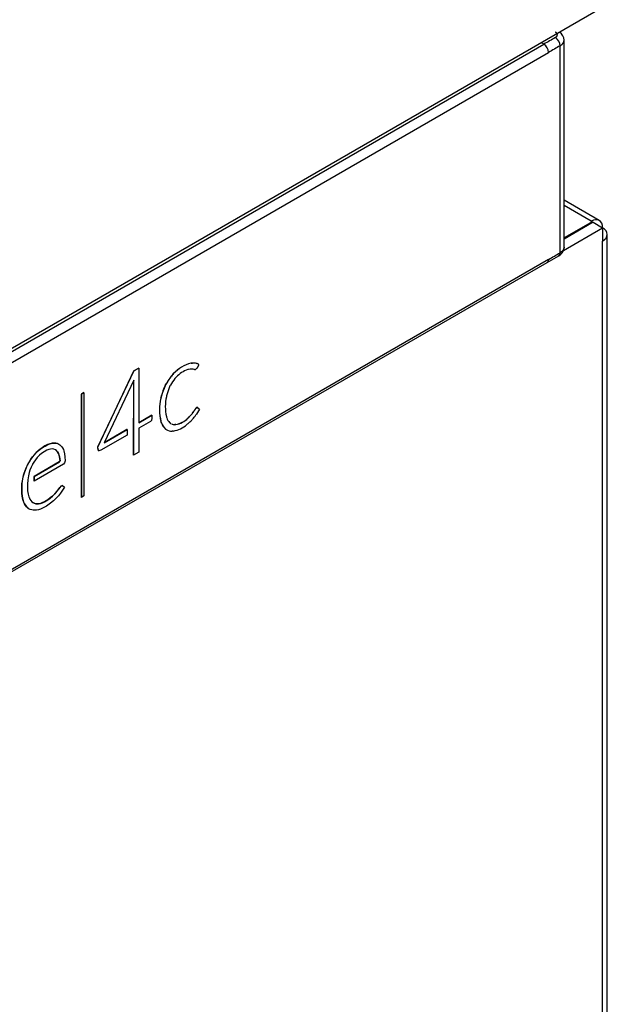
# Model space of a CAD drawing. Header units: millimetres. Extents: x 0 to 287, y 0 to 200.
# Tile 44 of 47: x 259.87 to 264.22, y 128.89 to 136.18. Entities that reach past the tile are written whole.
import ezdxf

# ---------------------------------------------------------------- set-up
doc = ezdxf.new("R2010")
doc.units = ezdxf.units.MM
doc.layers.add('130.652_BW4C_CTM', color=7, linetype='Continuous')
doc.layers.add('Standard', color=7, linetype='Continuous')

# ---------------------------------------------------------------- blocks, each defined once
blk = doc.blocks.new('SE3')
at = {"layer": '130.652_BW4C_CTM', "color": 7, "linetype": 'Continuous'}
for p, q in [((264.1855, 136.2746), (255.8205, 131.445)), ((263.9002, 134.4974), (263.9002, 136.031)), ((255.8526, 131.4419), (263.751, 136.002)), ((263.751, 136.002), (263.7324, 136.0129)), ((263.8709, 134.4569), (263.8709, 135.9898)), ((255.8884, 131.3813), (263.786, 135.941)), ((264.1607, 134.6965), (263.9002, 134.8469)), ((264.1007, 134.6906), (263.9002, 134.8063)), ((263.8951, 134.4739), (264.1855, 134.6416)), ((264.1078, 134.6865), (263.9002, 134.5666)), ((264.1148, 134.6824), (263.9002, 134.5585)), ((264.1007, 134.6906), (264.1078, 134.6865)), ((264.1078, 134.6783), (264.1078, 134.6865)), ((264.1148, 134.6824), (264.1855, 134.6416)), ((264.1855, 134.6416), (264.1855, 134.5436)), ((264.2207, 113.5596), (264.2207, 134.5926)), ((264.1855, 113.5106), (264.1855, 134.5436)), ((263.7758, 134.3849), (263.8606, 134.4341)), ((255.8774, 129.8247), (263.7758, 134.3849)), ((263.786, 134.4077), (255.8884, 129.848)), ((261.1413, 133.6393), (261.1365, 133.6388)), ((261.1372, 133.6384), (261.1365, 133.6388)), ((261.1372, 133.6384), (261.142, 133.6389)), ((261.1461, 133.6398), (261.1413, 133.6393)), ((261.142, 133.6389), (261.1413, 133.6393)), ((261.142, 133.6389), (261.1468, 133.6394)), ((261.1468, 133.6394), (261.1461, 133.6398)), ((261.1929, 133.6306), (261.1937, 133.6302)), ((261.1937, 133.6302), (261.1929, 133.6306)), ((261.1937, 133.6302), (261.193, 133.6306)), ((261.1944, 133.6298), (261.1937, 133.6302)), ((260.7129, 133.5817), (260.4449, 133.0179)), ((260.4456, 133.0175), (260.7136, 133.5813)), ((260.7495, 133.6028), (260.7129, 133.5817)), ((260.7136, 133.5813), (260.7129, 133.5817)), ((260.7136, 133.5813), (260.7502, 133.6024)), ((260.7502, 133.6024), (260.7495, 133.6028)), ((260.7502, 133.6024), (260.7502, 133.1969)), ((261.0022, 133.5561), (260.9969, 133.5503)), ((260.9976, 133.5498), (260.9969, 133.5503)), ((260.9976, 133.5498), (261.0029, 133.5557)), ((261.0075, 133.5619), (261.0022, 133.5561)), ((261.0029, 133.5557), (261.0022, 133.5561)), ((261.0029, 133.5557), (261.0082, 133.5615)), ((261.0082, 133.5615), (261.0075, 133.5619)), ((261.1166, 133.5926), (261.114, 133.592)), ((261.1193, 133.5931), (261.1166, 133.5926)), ((261.1433, 133.5955), (261.1416, 133.5956)), ((261.1451, 133.5954), (261.1433, 133.5955)), ((261.1604, 133.5928), (261.1593, 133.5932)), ((261.1621, 133.5923), (261.1604, 133.5928)), ((261.1793, 133.5994), (261.1785, 133.5984)), ((261.1795, 133.5998), (261.1793, 133.5994)), ((260.7129, 133.5141), (260.4933, 133.0486)), ((260.7113, 133.5089), (260.711, 132.9589)), ((260.7118, 133.5116), (260.7113, 133.5089)), ((260.712, 133.5085), (260.7113, 133.5089)), ((260.7117, 132.9585), (260.712, 133.5085)), ((260.712, 133.5085), (260.7129, 133.5141)), ((260.9481, 133.4781), (260.9445, 133.4711)), ((260.9452, 133.4707), (260.9488, 133.4777)), ((260.9518, 133.4852), (260.9481, 133.4781)), ((260.9488, 133.4777), (260.9481, 133.4781)), ((260.9488, 133.4777), (260.9525, 133.4848)), ((260.9525, 133.4848), (260.9518, 133.4852)), ((260.9838, 133.4757), (260.981, 133.4701)), ((261.022, 133.5307), (261.018, 133.5262)), ((261.026, 133.5352), (261.022, 133.5307)), ((260.3428, 133.4207), (260.3244, 133.4101)), ((260.3244, 133.4101), (260.3244, 132.6453)), ((260.3251, 133.4097), (260.3244, 133.4101)), ((260.3251, 133.4097), (260.3435, 133.4203)), ((260.3251, 132.6449), (260.3251, 133.4097)), ((260.3435, 133.4203), (260.3428, 133.4207)), ((260.3435, 133.4203), (260.3435, 132.6555)), ((260.9452, 133.4707), (260.9445, 133.4711)), ((260.9569, 133.4033), (260.9555, 133.3968)), ((260.981, 133.4701), (260.9782, 133.4645)), ((260.9147, 133.3874), (260.9128, 133.3794)), ((260.9135, 133.379), (260.9128, 133.3794)), ((260.9135, 133.379), (260.9154, 133.387)), ((260.9166, 133.3953), (260.9147, 133.3874)), ((260.9154, 133.387), (260.9147, 133.3874)), ((260.9154, 133.387), (260.9173, 133.3949)), ((260.9173, 133.3949), (260.9166, 133.3953)), ((260.9555, 133.3968), (260.954, 133.3901)), ((261.146, 133.267), (261.1441, 133.2645)), ((261.1448, 133.2641), (261.1441, 133.2645)), ((261.1448, 133.2641), (261.1467, 133.2666)), ((261.1479, 133.2695), (261.146, 133.267)), ((261.1467, 133.2666), (261.146, 133.267)), ((261.1467, 133.2666), (261.1486, 133.2691)), ((261.1486, 133.2691), (261.1479, 133.2695)), ((261.1644, 133.2932), (261.1632, 133.2914)), ((261.1639, 133.291), (261.1632, 133.2914)), ((261.1639, 133.291), (261.1651, 133.2928)), ((261.1657, 133.2954), (261.1644, 133.2932)), ((261.1651, 133.2928), (261.1644, 133.2932)), ((261.1651, 133.2928), (261.1664, 133.295)), ((261.1664, 133.295), (261.1657, 133.2954)), ((261.1756, 133.2583), (261.1733, 133.2551)), ((261.1778, 133.2615), (261.1756, 133.2583)), ((261.1995, 133.2992), (261.1778, 133.2615)), ((261.1877, 133.3093), (261.187, 133.3097)), ((261.1877, 133.3093), (261.1883, 133.3087)), ((261.1883, 133.3087), (261.1995, 133.2992)), ((260.8468, 133.2535), (260.7502, 133.1977)), ((260.7502, 133.1969), (260.8475, 133.2531)), ((260.8368, 133.2068), (260.7502, 133.1568)), ((260.8436, 133.214), (260.8368, 133.2068)), ((260.8475, 133.2305), (260.8436, 133.214)), ((260.8475, 133.2531), (260.8468, 133.2535)), ((260.8475, 133.2531), (260.8475, 133.2305)), ((260.9132, 133.2074), (260.9152, 133.2016)), ((260.914, 133.207), (260.9132, 133.2074)), ((260.9159, 133.2012), (260.914, 133.207)), ((260.9152, 133.2016), (260.9172, 133.1958)), ((260.9159, 133.2012), (260.9152, 133.2016)), ((260.9179, 133.1954), (260.9159, 133.2012)), ((260.9179, 133.1954), (260.9172, 133.1958)), ((260.9542, 133.2442), (260.9557, 133.2393)), ((260.9557, 133.2393), (260.9572, 133.2344)), ((260.9785, 133.1984), (260.9812, 133.196)), ((260.9812, 133.196), (260.9839, 133.1937)), ((261.0203, 133.1838), (261.0164, 133.1836)), ((261.0171, 133.1832), (261.0164, 133.1836)), ((261.0171, 133.1832), (261.021, 133.1834)), ((261.0242, 133.184), (261.0203, 133.1838)), ((261.021, 133.1834), (261.0203, 133.1838)), ((261.021, 133.1834), (261.0249, 133.1836)), ((261.0249, 133.1836), (261.0242, 133.184)), ((261.1088, 133.1867), (261.1056, 133.1841)), ((261.1121, 133.1894), (261.1088, 133.1867)), ((261.1166, 133.2343), (261.1137, 133.2314)), ((261.1144, 133.231), (261.1137, 133.2314)), ((261.1144, 133.231), (261.1173, 133.2339)), ((261.1196, 133.2372), (261.1166, 133.2343)), ((261.1173, 133.2339), (261.1166, 133.2343)), ((261.1173, 133.2339), (261.1203, 133.2368)), ((261.1203, 133.2368), (261.1196, 133.2372)), ((261.1453, 133.2209), (261.1425, 133.2179)), ((261.1481, 133.2239), (261.1453, 133.2209)), ((260.4933, 133.0486), (260.6628, 133.1465)), ((260.6621, 133.1469), (260.4939, 133.0497)), ((260.6628, 133.1465), (260.6621, 133.1469)), ((260.6628, 133.1465), (260.6628, 133.1064)), ((260.7502, 133.1568), (260.7502, 132.9807)), ((260.9453, 133.1529), (260.9489, 133.1502)), ((260.946, 133.1525), (260.9453, 133.1529)), ((260.9496, 133.1498), (260.946, 133.1525)), ((260.9489, 133.1502), (260.9525, 133.1475)), ((260.9496, 133.1498), (260.9489, 133.1502)), ((260.9532, 133.1471), (260.9496, 133.1498)), ((260.9532, 133.1471), (260.9525, 133.1475)), ((261.0014, 133.1354), (260.9964, 133.135)), ((261.0064, 133.1357), (261.0014, 133.1354)), ((260.0746, 133.0359), (260.055, 133.0256)), ((260.0557, 133.0252), (260.0753, 133.0355)), ((260.0901, 133.0414), (260.0746, 133.0359)), ((260.0753, 133.0355), (260.0746, 133.0359)), ((260.0753, 133.0355), (260.0908, 133.041)), ((260.1087, 133.0461), (260.0901, 133.0414)), ((260.0908, 133.041), (260.0901, 133.0414)), ((260.0908, 133.041), (260.1094, 133.0457)), ((260.1178, 133.0471), (260.1087, 133.0461)), ((260.1094, 133.0457), (260.1087, 133.0461)), ((260.1094, 133.0457), (260.1185, 133.0467)), ((260.1205, 133.0471), (260.1178, 133.0471)), ((260.1185, 133.0467), (260.1178, 133.0471)), ((260.1185, 133.0467), (260.1212, 133.0467)), ((260.1336, 133.046), (260.1205, 133.0471)), ((260.1212, 133.0467), (260.1205, 133.0471)), ((260.1212, 133.0467), (260.1344, 133.0456)), ((260.146, 133.0433), (260.1336, 133.046)), ((260.1344, 133.0456), (260.1336, 133.046)), ((260.1344, 133.0456), (260.1467, 133.0429)), ((260.1575, 133.0388), (260.146, 133.0433)), ((260.1467, 133.0429), (260.146, 133.0433)), ((260.1467, 133.0429), (260.1583, 133.0384)), ((260.1583, 133.0384), (260.1575, 133.0388)), ((260.1583, 133.0384), (260.1649, 133.034)), ((260.6628, 133.1064), (260.4677, 132.9937)), ((259.9865, 132.9726), (259.9759, 132.9611)), ((259.9766, 132.9607), (259.9872, 132.9722)), ((259.9883, 132.9743), (259.9865, 132.9726)), ((259.9872, 132.9722), (259.9865, 132.9726)), ((259.9872, 132.9722), (259.989, 132.9739)), ((260.0046, 132.9897), (259.9883, 132.9743)), ((259.989, 132.9739), (259.9883, 132.9743)), ((259.989, 132.9739), (260.0054, 132.9893)), ((260.0196, 133.0023), (260.0046, 132.9897)), ((260.0054, 132.9893), (260.0046, 132.9897)), ((260.0054, 132.9893), (260.0203, 133.0019)), ((260.0295, 132.9702), (260.0133, 132.9564)), ((260.0331, 133.0121), (260.0196, 133.0023)), ((260.0203, 133.0019), (260.0196, 133.0023)), ((260.0203, 133.0019), (260.0338, 133.0117)), ((260.0486, 132.9831), (260.0295, 132.9702)), ((260.055, 133.0256), (260.0331, 133.0121)), ((260.0338, 133.0117), (260.0331, 133.0121)), ((260.0338, 133.0117), (260.0557, 133.0252)), ((260.0687, 132.9943), (260.0486, 132.9831)), ((260.0557, 133.0252), (260.055, 133.0256)), ((260.0834, 132.9998), (260.0687, 132.9943)), ((260.0968, 133.0029), (260.0834, 132.9998)), ((260.1081, 133.0034), (260.0968, 133.0029)), ((260.1208, 133.0013), (260.1081, 133.0034)), ((260.1323, 132.9969), (260.1208, 133.0013)), ((260.132, 132.997), (260.1389, 132.9918)), ((260.1396, 132.9914), (260.1323, 132.9969)), ((260.1389, 132.9918), (260.1472, 132.9819)), ((260.1396, 132.9914), (260.1389, 132.9918)), ((260.1479, 132.9815), (260.1396, 132.9914)), ((260.1472, 132.9819), (260.1543, 132.9699)), ((260.1479, 132.9815), (260.1472, 132.9819)), ((260.155, 132.9695), (260.1479, 132.9815)), ((260.1543, 132.9699), (260.1557, 132.9668)), ((260.155, 132.9695), (260.1543, 132.9699)), ((260.1564, 132.9664), (260.155, 132.9695)), ((260.1557, 132.9668), (260.1618, 132.9455)), ((260.1564, 132.9664), (260.1557, 132.9668)), ((260.1625, 132.9451), (260.1564, 132.9664)), ((260.1649, 133.034), (260.1683, 133.0311)), ((260.1683, 133.0311), (260.1768, 133.0219)), ((260.1768, 133.0219), (260.1844, 133.0111)), ((260.1844, 133.0111), (260.1912, 132.9988)), ((260.1912, 132.9988), (260.1949, 132.989)), ((260.1949, 132.989), (260.2003, 132.9675)), ((260.2003, 132.9675), (260.2032, 132.946)), ((260.4449, 133.0179), (260.4483, 132.994)), ((260.4456, 133.0175), (260.4449, 133.0179)), ((260.449, 132.9936), (260.4456, 133.0175)), ((260.4483, 132.994), (260.4523, 132.9899)), ((260.449, 132.9936), (260.4483, 132.994)), ((260.453, 132.9894), (260.449, 132.9936)), ((260.453, 132.9894), (260.4523, 132.9899)), ((260.4677, 132.9937), (260.453, 132.9894)), ((260.7502, 132.9807), (260.7117, 132.9585)), ((259.9309, 132.8973), (259.9236, 132.8834)), ((259.9243, 132.883), (259.9316, 132.8968)), ((259.9392, 132.9108), (259.9309, 132.8973)), ((259.9316, 132.8968), (259.9309, 132.8973)), ((259.9316, 132.8968), (259.9399, 132.9104)), ((259.9506, 132.9281), (259.9392, 132.9108)), ((259.9399, 132.9104), (259.9392, 132.9108)), ((259.9399, 132.9104), (259.9513, 132.9277)), ((259.9629, 132.9449), (259.9506, 132.9281)), ((259.9513, 132.9277), (259.9506, 132.9281)), ((259.9513, 132.9277), (259.9636, 132.9445)), ((259.9631, 132.8916), (259.9615, 132.8885)), ((259.9759, 132.9611), (259.9629, 132.9449)), ((259.9636, 132.9445), (259.9629, 132.9449)), ((259.9717, 132.906), (259.9631, 132.8916)), ((259.9636, 132.9445), (259.9766, 132.9607)), ((259.9837, 132.9231), (259.9717, 132.906)), ((260.1606, 132.9076), (259.9742, 132.8)), ((259.9749, 132.7996), (260.1613, 132.9072)), ((260.1923, 132.8915), (259.9749, 132.766)), ((259.9766, 132.9607), (259.9759, 132.9611)), ((259.9968, 132.9394), (259.9837, 132.9231)), ((260.0006, 132.9438), (259.9968, 132.9394)), ((260.0133, 132.9564), (260.0006, 132.9438)), ((260.1662, 132.915), (260.1606, 132.9076)), ((260.1613, 132.9072), (260.1606, 132.9076)), ((260.1613, 132.9072), (260.1669, 132.9146)), ((260.1618, 132.9455), (260.1662, 132.915)), ((260.1625, 132.9451), (260.1618, 132.9455)), ((260.1669, 132.9146), (260.1625, 132.9451)), ((260.1669, 132.9146), (260.1662, 132.915)), ((260.2007, 132.9004), (260.1923, 132.8915)), ((260.2044, 132.915), (260.2007, 132.9004)), ((260.2032, 132.946), (260.2044, 132.915)), ((260.7117, 132.9585), (260.711, 132.9589)), ((259.9003, 132.8251), (259.8955, 132.8097)), ((259.8962, 132.8093), (259.901, 132.8247)), ((259.9072, 132.845), (259.9003, 132.8251)), ((259.901, 132.8247), (259.9003, 132.8251)), ((259.901, 132.8247), (259.9079, 132.8445)), ((259.915, 132.8644), (259.9072, 132.845)), ((259.9079, 132.8445), (259.9072, 132.845)), ((259.9079, 132.8445), (259.9157, 132.864)), ((259.9236, 132.8834), (259.915, 132.8644)), ((259.9157, 132.864), (259.915, 132.8644)), ((259.9157, 132.864), (259.9243, 132.883)), ((259.9243, 132.883), (259.9236, 132.8834)), ((259.9378, 132.8299), (259.9316, 132.8048)), ((259.9435, 132.8473), (259.9378, 132.8299)), ((259.952, 132.8683), (259.9435, 132.8473)), ((259.9615, 132.8885), (259.952, 132.8683)), ((259.8837, 132.7463), (259.8823, 132.7242)), ((259.883, 132.7238), (259.8844, 132.7459)), ((259.8867, 132.7682), (259.8837, 132.7463)), ((259.8844, 132.7459), (259.8837, 132.7463)), ((259.8844, 132.7459), (259.8875, 132.7678)), ((259.8916, 132.7943), (259.8867, 132.7682)), ((259.8875, 132.7678), (259.8867, 132.7682)), ((259.8875, 132.7678), (259.8923, 132.7939)), ((259.8955, 132.8097), (259.8916, 132.7943)), ((259.8923, 132.7939), (259.8916, 132.7943)), ((259.8923, 132.7939), (259.8962, 132.8093)), ((259.8962, 132.8093), (259.8955, 132.8097)), ((259.9269, 132.7756), (259.9246, 132.7418)), ((259.9316, 132.8048), (259.9269, 132.7756)), ((259.9742, 132.8), (259.9742, 132.7664)), ((259.9749, 132.7996), (259.9742, 132.8)), ((259.9749, 132.766), (259.9742, 132.7664)), ((259.9749, 132.766), (259.9749, 132.7996)), ((259.8823, 132.7242), (259.8823, 132.6938)), ((259.883, 132.7238), (259.8823, 132.7242)), ((259.8823, 132.6938), (259.8831, 132.6745)), ((259.883, 132.6934), (259.8823, 132.6938)), ((259.883, 132.6934), (259.883, 132.7238)), ((259.8838, 132.6741), (259.883, 132.6934)), ((259.8831, 132.6745), (259.885, 132.6575)), ((259.8838, 132.6741), (259.8831, 132.6745)), ((259.8857, 132.6571), (259.8838, 132.6741)), ((259.9246, 132.7418), (259.9264, 132.6922)), ((259.9264, 132.6922), (259.9304, 132.6682)), ((260.1267, 132.6712), (260.1102, 132.6547)), ((260.1109, 132.6543), (260.1274, 132.6708)), ((260.1436, 132.6902), (260.1267, 132.6712)), ((260.1274, 132.6708), (260.1267, 132.6712)), ((260.1274, 132.6708), (260.1443, 132.6898)), ((260.1646, 132.7178), (260.1436, 132.6902)), ((260.1443, 132.6898), (260.1436, 132.6902)), ((260.1443, 132.6898), (260.1653, 132.7174)), ((260.1702, 132.6758), (260.1545, 132.6568)), ((260.1733, 132.7287), (260.1646, 132.7178)), ((260.1653, 132.7174), (260.1646, 132.7178)), ((260.1653, 132.7174), (260.174, 132.7283)), ((260.1855, 132.6976), (260.1702, 132.6758)), ((260.1836, 132.7334), (260.1733, 132.7287)), ((260.174, 132.7283), (260.1733, 132.7287)), ((260.174, 132.7283), (260.1843, 132.733)), ((260.1843, 132.733), (260.1836, 132.7334)), ((260.1843, 132.733), (260.1988, 132.7215)), ((260.1988, 132.7215), (260.1855, 132.6976)), ((259.885, 132.6575), (259.8883, 132.6396)), ((259.8857, 132.6571), (259.885, 132.6575)), ((259.889, 132.6392), (259.8857, 132.6571)), ((259.8883, 132.6396), (259.8924, 132.6227)), ((259.889, 132.6392), (259.8883, 132.6396)), ((259.8931, 132.6223), (259.889, 132.6392)), ((259.8924, 132.6227), (259.8965, 132.6108)), ((259.8931, 132.6223), (259.8924, 132.6227)), ((259.8972, 132.6104), (259.8931, 132.6223)), ((259.8965, 132.6108), (259.9028, 132.5977)), ((259.8972, 132.6104), (259.8965, 132.6108)), ((259.9035, 132.5973), (259.8972, 132.6104)), ((259.9304, 132.6682), (259.9357, 132.6483)), ((259.9357, 132.6483), (259.9369, 132.6455)), ((259.9369, 132.6455), (259.9432, 132.6322)), ((259.9432, 132.6322), (259.9504, 132.6207)), ((259.9504, 132.6207), (259.9584, 132.6109)), ((259.9584, 132.6109), (259.9647, 132.6059)), ((259.9748, 132.6011), (259.9645, 132.6061)), ((259.9647, 132.6059), (259.9755, 132.6007)), ((259.9864, 132.5979), (259.9748, 132.6011)), ((259.9755, 132.6007), (259.9748, 132.6011)), ((259.9755, 132.6007), (259.9871, 132.5975)), ((259.9989, 132.5966), (259.9864, 132.5979)), ((259.9871, 132.5975), (259.9864, 132.5979)), ((260.0219, 132.6006), (260.0072, 132.5973)), ((260.0079, 132.5969), (260.0226, 132.6002)), ((260.0365, 132.6056), (260.0219, 132.6006)), ((260.0226, 132.6002), (260.0219, 132.6006)), ((260.0226, 132.6002), (260.0372, 132.6052)), ((260.0511, 132.6127), (260.0365, 132.6056)), ((260.0372, 132.6052), (260.0365, 132.6056)), ((260.0372, 132.6052), (260.0518, 132.6123)), ((260.0758, 132.6272), (260.0511, 132.6127)), ((260.0518, 132.6123), (260.0511, 132.6127)), ((260.0518, 132.6123), (260.0765, 132.6268)), ((260.0957, 132.6012), (260.0664, 132.5805)), ((260.0938, 132.6405), (260.0758, 132.6272)), ((260.0765, 132.6268), (260.0758, 132.6272)), ((260.0765, 132.6268), (260.0945, 132.6401)), ((260.1102, 132.6547), (260.0938, 132.6405)), ((260.0945, 132.6401), (260.0938, 132.6405)), ((260.0945, 132.6401), (260.1109, 132.6543)), ((260.1178, 132.6199), (260.0957, 132.6012)), ((260.1109, 132.6543), (260.1102, 132.6547)), ((260.136, 132.6369), (260.1178, 132.6199)), ((260.1545, 132.6568), (260.136, 132.6369)), ((260.3251, 132.6449), (260.3244, 132.6453)), ((260.3435, 132.6555), (260.3251, 132.6449)), ((259.9028, 132.5977), (259.9099, 132.586)), ((259.9035, 132.5973), (259.9028, 132.5977)), ((259.9106, 132.5856), (259.9035, 132.5973)), ((259.9099, 132.586), (259.9176, 132.5757)), ((259.9106, 132.5856), (259.9099, 132.586)), ((259.9184, 132.5753), (259.9106, 132.5856)), ((259.9176, 132.5757), (259.9261, 132.5666)), ((259.9184, 132.5753), (259.9176, 132.5757)), ((259.9269, 132.5662), (259.9184, 132.5753)), ((259.9261, 132.5666), (259.9338, 132.5611)), ((259.9269, 132.5662), (259.9261, 132.5666)), ((259.9345, 132.5607), (259.9269, 132.5662)), ((259.9345, 132.5607), (259.9338, 132.5611)), ((259.9451, 132.5557), (259.9345, 132.5607)), ((259.9563, 132.5521), (259.9451, 132.5557)), ((259.9681, 132.5499), (259.9563, 132.5521)), ((259.9806, 132.5491), (259.9681, 132.5499)), ((259.9913, 132.55), (259.9806, 132.5491)), ((259.9871, 132.5975), (259.9996, 132.5962)), ((260.0074, 132.5534), (259.9913, 132.55)), ((260.0072, 132.5973), (259.9989, 132.5966)), ((259.9996, 132.5962), (259.9989, 132.5966)), ((259.9996, 132.5962), (260.0079, 132.5969)), ((260.0079, 132.5969), (260.0072, 132.5973)), ((260.0222, 132.558), (260.0074, 132.5534)), ((260.0359, 132.5638), (260.0222, 132.558)), ((260.0664, 132.5805), (260.0359, 132.5638))]:
    blk.add_line(p, q, dxfattribs=at)
for centre, radius, start, end in [((282.2048, 104.0379), 36.9087, 119.84696, 119.99912), ((263.7941, 135.9865), 0.0768, 2.45872, 57.03905), ((263.8249, 136.0281), 0.0753, 1.88997, 56.34287), ((263.7091, 135.9374), 0.077, 2.66783, 57.04348), ((263.8251, 134.5002), 0.0751, 298.267, 356.67008), ((261.1991, 133.3871), 0.2593, 103.95383, 137.63481), ((261.1998, 133.3867), 0.2593, 103.95383, 137.63481), ((261.1533, 133.5517), 0.0884, 63.26353, 94.62758), ((261.1541, 133.5526), 0.0871, 63.53057, 94.76651), ((261.3424, 133.2625), 0.4497, 140.20911, 150.30209), ((261.3431, 133.2621), 0.4497, 140.20911, 150.30209), ((261.182, 133.3903), 0.2128, 108.61616, 137.10678), ((261.1442, 133.4668), 0.1288, 91.18583, 101.16092), ((261.138, 133.5023), 0.0933, 76.80529, 85.66064), ((261.1651, 133.6093), 0.0173, 259.8591, 320.74035), ((261.2739, 133.3163), 0.331, 140.63691, 151.21192), ((261.4013, 133.2598), 0.5033, 155.17495, 164.37199), ((261.402, 133.2593), 0.5033, 155.17495, 164.37199), ((261.3512, 133.3004), 0.4075, 156.2533, 165.37196), ((261.2795, 133.2944), 0.3764, 166.94776, 193.36638), ((261.2802, 133.294), 0.3764, 166.94776, 193.36638), ((261.2984, 133.3175), 0.352, 168.09086, 192.02591), ((260.8434, 133.5105), 0.3886, 315.30058, 320.70852), ((260.8441, 133.5101), 0.3886, 315.30058, 320.70852), ((260.8251, 133.5115), 0.4034, 323.138, 326.93257), ((260.8321, 133.5055), 0.4233, 318.28462, 323.7222), ((260.8259, 133.5111), 0.4034, 323.138, 326.93257), ((261.04, 133.2456), 0.1325, 202.07716, 224.3714), ((261.0407, 133.2452), 0.1325, 202.07716, 224.3714), ((261.0633, 133.2728), 0.1129, 199.86153, 221.25831), ((261.0195, 133.251), 0.0674, 237.43204, 241.62646), ((261.0202, 133.2505), 0.0674, 237.43204, 241.32592), ((261.0202, 133.2505), 0.0674, 244.85346, 267.37961), ((261.0195, 133.251), 0.0674, 246.56343, 267.37961), ((260.9629, 133.3508), 0.2194, 281.44409, 310.56678), ((260.9864, 133.3634), 0.1833, 281.88527, 313.94655), ((260.9871, 133.363), 0.1833, 281.88527, 313.94655), ((260.82, 133.5323), 0.4504, 310.42332, 315.72445), ((260.9987, 133.2271), 0.0921, 240.37419, 268.56843)]:
    blk.add_arc(centre, radius, start, end, dxfattribs=at)
for centre, major_axis, start_param, end_param in [((263.7848, 108.7019), (16.6793, 28.8907), 0.781725, 0.785323), ((264.1007, 134.5926), (-0.06, -0.1039), 2.356194, 3.926991), ((264.1007, 134.5926), (-0.12, 0), 2.356194, 3.926991), ((263.7847, 161.6527), (-16.6837, -28.8984), 0.785427, 0.789024)]:
    blk.add_ellipse(centre, major_axis=major_axis, ratio=0.57735, start_param=start_param, end_param=end_param, dxfattribs=at)
for points, degree, knots in [([(263.8359, 136.0509), (263.8417, 136.0543), (263.8463, 136.0582), (263.8494, 136.0627), (263.8521, 136.0718), (263.8487, 136.0809), (263.8457, 136.085), (263.8414, 136.0888), (263.836, 136.0919)], 5, [0, 0, 0, 0, 0, 0, 0.519821, 0.519821, 0.519821, 1, 1, 1, 1, 1, 1]), ([(263.7757, 134.3848), (263.7757, 134.3848), (263.7757, 134.3848), (263.7822, 134.3887), (263.786, 134.3971), (263.786, 134.4077)], 3, [0.4973053, 0.4973053, 0.4973053, 0.4973053, 0.5, 0.5, 1, 1, 1, 1]), ([(261.1944, 133.6298), (261.1934, 133.6277), (261.1911, 133.6228), (261.1888, 133.6179), (261.1864, 133.6127), (261.184, 133.6075), (261.1827, 133.6049), (261.1814, 133.6023), (261.1795, 133.5998)], 2, [0, 0, 0, 0.230885, 0.230885, 0.564256, 0.564256, 0.822137, 0.822137, 1, 1, 1]), ([(261.187, 133.3097), (261.1836, 133.3118), (261.1789, 133.3101), (261.1741, 133.3083), (261.1657, 133.2954)], 2, [0, 0, 0, 0.386699, 0.386699, 1, 1, 1]), ([(261.1664, 133.295), (261.1748, 133.3079), (261.1796, 133.3097), (261.1844, 133.3114), (261.1877, 133.3093)], 2, [0, 0, 0, 0.613301, 0.613301, 1, 1, 1])]:
    blk.add_open_spline(points, degree=degree, knots=knots, dxfattribs=at)
for points in [[(263.8709, 135.9898), (263.8817, 135.996), (263.8905, 136.0035), (263.8966, 136.0118), (263.8998, 136.0206), (263.9001, 136.0295)], [(263.9001, 134.4977), (263.9001, 134.4886), (263.8971, 134.4796), (263.8909, 134.471), (263.882, 134.4633), (263.8709, 134.4569)], [(263.8606, 134.4341), (263.8645, 134.4363), (263.8677, 134.4399), (263.8698, 134.4447), (263.8709, 134.4505), (263.8709, 134.4569)]]:
    blk.add_open_spline(points, degree=5, dxfattribs=at)

msp = doc.modelspace()

# ---------------------------------------------------------------- block references
at = {"layer": 'Standard'}
msp.add_blockref('SE3', (0, 0), dxfattribs=at)

doc.saveas('drawing.dxf')
